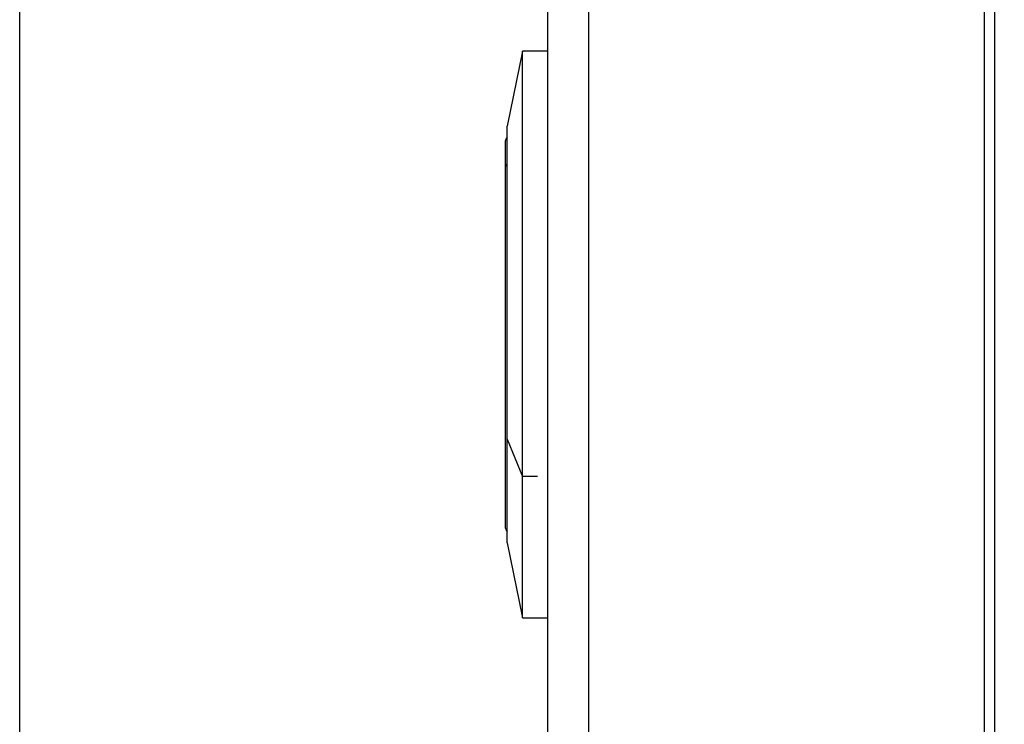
# Model space of a CAD drawing. Header units: millimetres. Extents: x 0 to 838, y 0 to 648.
# Tile 28 of 59: x 288 to 337, y 173 to 207. Entities that reach past the tile are written whole.
import ezdxf

# ---------------------------------------------------------------- set-up
doc = ezdxf.new("R2010")
doc.units = ezdxf.units.MM
doc.header["$LTSCALE"] = 3
doc.layers.add('DIMENSIONS', color=140, linetype='Continuous', lineweight=25)
doc.styles.add('SLDTEXTSTYLE0', font='TXT', dxfattribs={"width": 0.7})
doc.dimstyles.new('SLDDIMSTYLE0', dxfattribs={"dimtxt": 6.474023, "dimasz": 9.906, "dimexe": 0, "dimexo": 0.0625, "dimgap": 1.618506, "dimtad": 0, "dimtih": 1, "dimtoh": 1, "dimdec": 1, "dimrnd": 1e-09, "dimzin": 4, "dimdsep": 46, "dimtxsty": 'SLDTEXTSTYLE0', "dimsah": 1, "dimcen": 0.09, "dimadec": 0, "dimazin": 1, "dimtfac": 1, "dimtdec": 1, "dimtofl": 0, "dimtmove": 0, "dimatfit": 3, "dimfxl": 0, "dimfrac": 2, "dimtolj": 1, "dimtzin": 12, "dimarcsym": 0})
doc.dimstyles.new('SLDDIMSTYLE2', dxfattribs={"dimtxt": 6.474023, "dimasz": 9.906, "dimexe": 0, "dimexo": 0.0625, "dimgap": 1.618506, "dimtad": 0, "dimtih": 1, "dimtoh": 1, "dimdec": 1, "dimrnd": 1e-09, "dimzin": 12, "dimdsep": 46, "dimtxsty": 'SLDTEXTSTYLE0', "dimsah": 1, "dimcen": 0.09, "dimadec": 0, "dimazin": 3, "dimtfac": 1, "dimtdec": 1, "dimtofl": 0, "dimtmove": 0, "dimatfit": 3, "dimfxl": 0, "dimfrac": 2, "dimtolj": 1, "dimtzin": 12, "dimarcsym": 0})

# ---------------------------------------------------------------- blocks, each defined once
blk = doc.blocks.new('_D_9')
at = {"layer": 'DIMENSIONS'}
for p, q in [((288.312, 168.848), (288.312, 413.623)), ((376.312, 341.141), (376.312, 413.623)), ((288.312, 404.098), (316.204, 404.098)), ((324.977, 404.098), (322.803, 404.098)), ((322.803, 404.098), (322.803, 393.809)), ((344.215, 404.098), (346.389, 404.098)), ((346.389, 404.098), (346.389, 393.809)), ((376.312, 404.098), (352.988, 404.098)), ((322.803, 393.809), (324.977, 393.809)), ((346.389, 393.809), (344.215, 393.809))]:
    blk.add_line(p, q, dxfattribs=at)
for points in [[(288.312, 404.098), (298.218, 402.574), (298.218, 405.622)], [(376.312, 404.098), (366.406, 405.622), (366.406, 402.574)]]:
    blk.add_solid(points, dxfattribs=at)
at = {"layer": 'DIMENSIONS', "char_height": 6.35, "attachment_point": 1, "style": 'SLDTEXTSTYLE0'}
for s, insert in [('88.0', (324.977, 413.733)), ('3.46', (324.977, 401.995))]:
    blk.add_mtext(s, dxfattribs=dict(at, insert=insert))
blk = doc.blocks.new('_D_11')
at = {"layer": 'DIMENSIONS'}
for p, q in [((288.312, 161.712), (288.312, 438.469)), ((432.613, 300.112), (432.613, 438.469)), ((406.942, 433.177), (404.826, 428.944)), ((411.176, 424.71), (406.942, 433.177)), ((288.312, 428.944), (352.363, 428.944)), ((361.136, 428.944), (358.962, 428.944)), ((358.962, 428.944), (358.962, 418.654)), ((380.374, 428.944), (382.548, 428.944)), ((382.548, 428.944), (382.548, 418.654)), ((404.826, 428.944), (389.147, 428.944)), ((413.292, 428.944), (411.176, 424.71)), ((432.613, 428.944), (413.292, 428.944)), ((358.962, 418.654), (361.136, 418.654)), ((382.548, 418.654), (380.374, 418.654))]:
    blk.add_line(p, q, dxfattribs=at)
for points in [[(288.312, 428.944), (298.218, 427.42), (298.218, 430.468)], [(432.613, 428.944), (422.707, 430.468), (422.707, 427.42)]]:
    blk.add_solid(points, dxfattribs=at)
at = {"layer": 'DIMENSIONS', "char_height": 6.35, "attachment_point": 1, "style": 'SLDTEXTSTYLE0'}
for s, insert in [('187.6', (358.443, 438.579)), ('7.39', (361.136, 426.84))]:
    blk.add_mtext(s, dxfattribs=dict(at, insert=insert))

msp = doc.modelspace()

# ---------------------------------------------------------------- linework, layer by layer
for p, q in [((335.812385, 132.402494), (335.812385, 276.402491)), ((336.312386, 276.402491), (336.312386, 132.402494)), ((314.312386, 137.90249), (314.312386, 209.402493)), ((316.312383, 209.402493), (316.312383, 137.90249)), ((313.062388, 205.852493), (312.31239, 202.166124)), ((314.312386, 205.852493), (313.062388, 205.852493)), ((313.062388, 184.902842), (313.062388, 205.852493)), ((312.31239, 186.752542), (312.31239, 202.166124)), ((312.212388, 201.352491), (312.212388, 200.076769)), ((312.212388, 200.076769), (312.212388, 182.452491)), ((312.31239, 186.752542), (313.062388, 184.902842)), ((312.31239, 181.638858), (312.31239, 186.752542)), ((313.062388, 177.95249), (313.062388, 184.902842)), ((313.812385, 184.902842), (313.062388, 184.902842)), ((312.31239, 181.638858), (313.062388, 177.95249)), ((313.062388, 177.95249), (314.312386, 177.95249))]:
    msp.add_line(p, q)
for centre, radius, start, end in [((312.612406, 201.352485), 0.400018, 138.5909878, 179.9990976), ((312.536242, 200.071537), 0.323896, 133.7190958, 179.0744114), ((312.612332, 182.452474), 0.399944, 179.9974326, 221.4130156)]:
    msp.add_arc(centre, radius, start, end)

# ---------------------------------------------------------------- dimensions: what is measured, and where the dimension line sits
at = {"layer": 'DIMENSIONS'}
dim = msp.add_linear_dim(base=(288.312387, 428.943828), p1=(432.612895, 296.302492), p2=(288.312387, 157.902492), text='187.6', dimstyle='SLDDIMSTYLE2', dxfattribs=at)
dim.commit()
dim.dimension.update_dxf_attribs({"geometry": '_D_11', "text_midpoint": (370.754903, 428.943828), "dimtype": 160})
dim = msp.add_linear_dim(base=(376.312387, 404.098354), p1=(288.312387, 165.037936), p2=(376.312387, 337.331424), dimstyle='SLDDIMSTYLE0', dxfattribs=at)
dim.commit()
dim.dimension.update_dxf_attribs({"geometry": '_D_9', "text_midpoint": (334.596066, 404.098354), "dimtype": 160})

doc.saveas('drawing.dxf')
